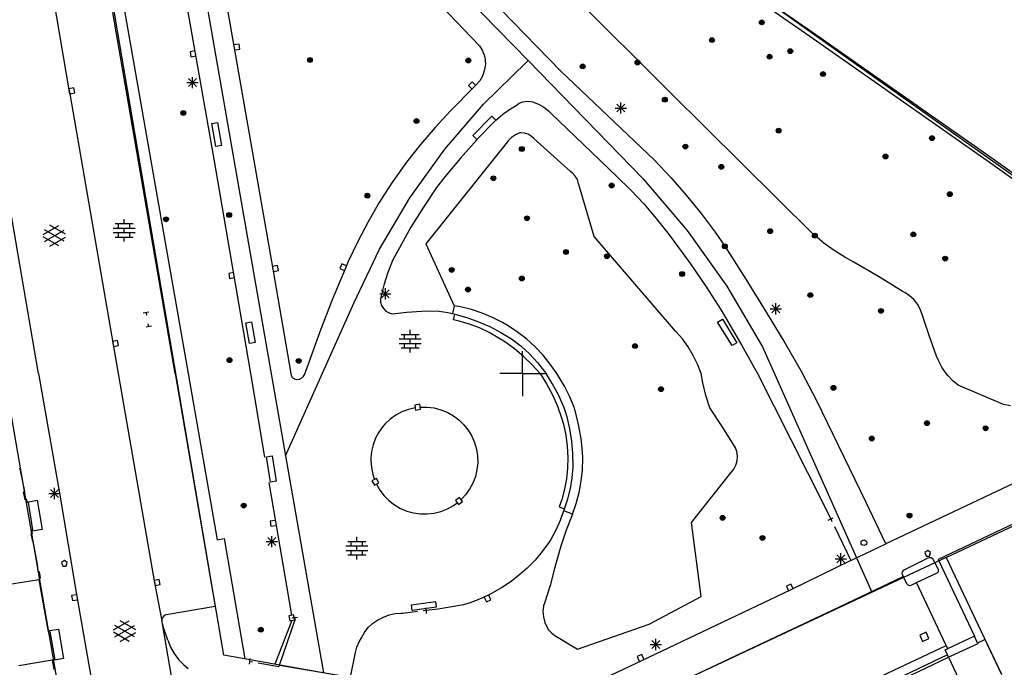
# Model space of a CAD drawing. Header units: millimetres. Extents: x 135944 to 142000, y 454200 to 456692.
# Tile 141 of 185: x 137105 to 137193, y 456174 to 456231. Entities that reach past the tile are written whole.
import ezdxf

# ---------------------------------------------------------------- set-up
doc = ezdxf.new("R2010")
doc.units = ezdxf.units.MM
doc.layers.add('TotaalGBKN2013_Bistad', color=251, linetype='Continuous')
doc.layers.add('TotaalGBKN2013X$0$Contouren', color=251, linetype='Continuous')

msp = doc.modelspace()

# ---------------------------------------------------------------- linework, layer by layer
at = {"layer": 'TotaalGBKN2013_Bistad'}
for p, q in [((137107.006, 456200), (137091.862, 456288.163)), ((137107.99, 456270.369), (137120.304, 456200)), ((137109.78, 456224.855), (137106.436, 456244.852)), ((137175.523, 456229.963), (137160.419, 456240.439)), ((137175.767, 456230.312), (137160.661, 456240.79)), ((137136.272, 456239.544), (137146.175, 456229.114)), ((137142.646, 456237.969), (137153.414, 456226.874)), ((137163.077, 456224.995), (137152.846, 456235.22)), ((137122.602, 456219.038), (137120.211, 456232.657)), ((137127.845, 456209.282), (137123.659, 456233.357)), ((137119.138, 456200), (137113.616, 456232.07)), ((137191.568, 456218.696), (137175.523, 456229.963)), ((137191.814, 456219.044), (137175.767, 456230.312)), ((137124.828, 456229.274), (137124.385, 456229.198)), ((137124.904, 456228.83), (137124.828, 456229.274)), ((137146.175, 456229.114), (137146.417, 456228.744)), ((137120.912, 456228.676), (137120.469, 456228.6)), ((137120.469, 456228.6), (137120.545, 456228.156)), ((137120.545, 456228.156), (137120.988, 456228.232)), ((137124.461, 456228.754), (137124.904, 456228.83)), ((137146.417, 456228.744), (137146.589, 456228.336)), ((137146.589, 456228.336), (137146.684, 456227.904)), ((137146.693, 456227.358), (137146.603, 456226.886)), ((137146.684, 456227.904), (137146.701, 456227.461)), ((137146.701, 456227.461), (137146.693, 456227.358)), ((137146.436, 456226.436), (137146.197, 456226.019)), ((137146.603, 456226.886), (137146.436, 456226.436)), ((137153.414, 456226.874), (137161.737, 456218.952)), ((137120.19, 456225.851), (137121.19, 456225.851)), ((137120.336, 456225.497), (137121.044, 456226.205)), ((137121.044, 456225.497), (137120.336, 456226.205)), ((137120.69, 456225.351), (137120.69, 456226.351)), ((137145.528, 456225.92), (137145.207, 456225.605)), ((137145.207, 456225.605), (137145.523, 456225.284)), ((137145.844, 456225.599), (137145.528, 456225.92)), ((137145.893, 456225.648), (137145.737, 456225.499)), ((137146.197, 456226.019), (137145.893, 456225.648)), ((137110.147, 456225.377), (137109.703, 456225.301)), ((137109.703, 456225.301), (137109.779, 456224.857)), ((137109.779, 456224.857), (137110.223, 456224.933)), ((137109.78, 456224.855), (137114.094, 456200)), ((137110.223, 456224.933), (137110.147, 456225.377)), ((137145.737, 456225.499), (137143.602, 456223.332)), ((137175.795, 456212.407), (137163.077, 456224.995)), ((137148.929, 456223.525), (137149.434, 456223.819)), ((137149.434, 456223.819), (137149.717, 456224.021)), ((137149.717, 456224.021), (137150.039, 456224.153)), ((137150.039, 456224.153), (137150.382, 456224.208)), ((137150.382, 456224.208), (137150.729, 456224.184)), ((137150.729, 456224.184), (137150.898, 456224.142)), ((137150.898, 456224.142), (137151.407, 456223.942)), ((137151.407, 456223.942), (137151.882, 456223.67)), ((137158.38, 456223.243), (137159.088, 456223.951)), ((137159.088, 456223.243), (137158.38, 456223.951)), ((137158.734, 456223.097), (137158.734, 456224.097)), ((137143.602, 456223.332), (137142.244, 456221.866)), ((137147.643, 456222.526), (137148.261, 456223.057)), ((137148.261, 456223.057), (137148.929, 456223.525)), ((137151.882, 456223.67), (137152.312, 456223.332)), ((137152.312, 456223.332), (137152.506, 456223.141)), ((137152.506, 456223.141), (137158.357, 456217.527)), ((137158.234, 456223.597), (137159.234, 456223.597)), ((137122.417, 456222.215), (137122.909, 456222.301)), ((137122.773, 456220.187), (137122.417, 456222.215)), ((137122.909, 456222.301), (137123.265, 456220.274)), ((137145.6, 456221.148), (137147.278, 456222.868)), ((137147.636, 456222.519), (137145.958, 456220.799)), ((137147.278, 456222.868), (137147.636, 456222.519)), ((137142.244, 456221.866), (137140.945, 456220.346)), ((137149.378, 456221.218), (137149.033, 456220.982)), ((137149.761, 456221.383), (137149.378, 456221.218)), ((137149.844, 456221.391), (137149.761, 456221.383)), ((137150.174, 456221.372), (137149.844, 456221.391)), ((137150.489, 456221.275), (137150.174, 456221.372)), ((137150.771, 456221.106), (137150.489, 456221.275)), ((137140.945, 456220.346), (137139.709, 456218.776)), ((137148.64, 456220.555), (137141.407, 456211.52)), ((137145.952, 456220.768), (137144.501, 456219.148)), ((137145.958, 456220.799), (137145.6, 456221.148)), ((137148.739, 456220.686), (137148.64, 456220.555)), ((137149.033, 456220.982), (137148.739, 456220.686)), ((137151.005, 456220.873), (137150.771, 456221.106)), ((137154.27, 456217.953), (137151.005, 456220.873)), ((137123.265, 456220.274), (137122.773, 456220.187)), ((137124.396, 456208.696), (137122.602, 456219.038)), ((137139.709, 456218.776), (137138.536, 456217.158)), ((137144.501, 456219.148), (137143.111, 456217.475)), ((137161.737, 456218.952), (137163.171, 456217.431)), ((137214.722, 456202.134), (137191.568, 456218.696)), ((137214.972, 456202.479), (137191.814, 456219.044)), ((137154.443, 456217.821), (137154.27, 456217.953)), ((137154.691, 456217.554), (137154.443, 456217.821)), ((137138.334, 456216.865), (137137.278, 456215.198)), ((137138.536, 456217.158), (137138.334, 456216.865)), ((137143.111, 456217.475), (137142.366, 456216.524)), ((137154.874, 456217.239), (137154.691, 456217.554)), ((137154.984, 456216.892), (137154.874, 456217.239)), ((137156.363, 456212.175), (137154.984, 456216.892)), ((137158.357, 456217.527), (137159.59, 456216.337)), ((137163.171, 456217.431), (137164.545, 456215.857)), ((137142.366, 456216.524), (137141.196, 456214.785)), ((137159.59, 456216.337), (137160.767, 456215.091)), ((137137.278, 456215.198), (137136.291, 456213.489)), ((137160.767, 456215.091), (137161.884, 456213.791)), ((137164.545, 456215.857), (137165.858, 456214.231)), ((137141.196, 456214.785), (137140.094, 456213.003)), ((137165.858, 456214.231), (137167.108, 456212.556)), ((137113.814, 456213.326), (137115.414, 456213.326)), ((137114.114, 456212.926), (137114.114, 456213.326)), ((137114.614, 456213.326), (137114.614, 456213.726)), ((137115.114, 456212.926), (137115.114, 456213.326)), ((137136.291, 456213.489), (137135.373, 456211.742)), ((137161.884, 456213.791), (137162.939, 456212.441)), ((137107.411, 456212.359), (137108.813, 456213.168)), ((137107.548, 456211.746), (137109.281, 456212.745)), ((137109.281, 456211.757), (137107.549, 456212.759)), ((137109.411, 456212.376), (137108.025, 456213.177)), ((137113.634, 456212.926), (137115.594, 456212.926)), ((137113.634, 456212.526), (137115.594, 456212.526)), ((137114.114, 456212.126), (137114.114, 456212.526)), ((137114.614, 456212.526), (137114.614, 456212.926)), ((137115.114, 456212.126), (137115.114, 456212.526)), ((137140.094, 456213.003), (137139.06, 456211.18)), ((137162.939, 456212.441), (137163.438, 456211.754)), ((137167.108, 456212.556), (137167.97, 456211.318)), ((137108.812, 456211.336), (137107.411, 456212.145)), ((137108.025, 456211.327), (137109.411, 456212.127)), ((137113.814, 456212.126), (137115.414, 456212.126)), ((137114.614, 456211.726), (137114.614, 456212.126)), ((137135.373, 456211.742), (137134.527, 456209.96)), ((137163.6, 456203.754), (137156.363, 456212.175)), ((137163.438, 456211.754), (137164.908, 456209.758)), ((137175.927, 456212.287), (137175.795, 456212.407)), ((137176.779, 456211.573), (137175.927, 456212.287)), ((137177.68, 456210.922), (137176.779, 456211.573)), ((137139.06, 456211.18), (137138.493, 456210.105)), ((137141.407, 456211.52), (137143.944, 456206.029)), ((137167.97, 456211.318), (137169.842, 456208.402)), ((137178.625, 456210.338), (137177.68, 456210.922)), ((137134.527, 456209.96), (137134.265, 456209.366)), ((137138.493, 456210.105), (137138.045, 456208.988)), ((137179.364, 456209.932), (137178.625, 456210.338)), ((137181.614, 456208.633), (137179.364, 456209.932)), ((137124.347, 456208.974), (137123.904, 456208.898)), ((137128.242, 456209.594), (137127.799, 456209.518)), ((137129.443, 456200), (137127.845, 456209.282)), ((137127.875, 456209.074), (137128.318, 456209.15)), ((137128.318, 456209.15), (137128.242, 456209.594)), ((137134.265, 456209.366), (137133.089, 456206.554)), ((137133.946, 456209.756), (137133.767, 456209.343)), ((137133.767, 456209.343), (137134.18, 456209.164)), ((137134.359, 456209.577), (137133.946, 456209.756)), ((137138.045, 456208.988), (137137.672, 456207.844)), ((137164.908, 456209.758), (137166.313, 456207.715)), ((137123.904, 456208.898), (137123.98, 456208.454)), ((137123.98, 456208.454), (137124.423, 456208.53)), ((137125.856, 456200), (137124.396, 456208.696)), ((137169.842, 456208.402), (137171.658, 456205.451)), ((137183.824, 456207.265), (137181.614, 456208.633)), ((137137.672, 456207.844), (137137.376, 456206.678)), ((137137.463, 456206.737), (137138.171, 456207.445)), ((137138.171, 456206.737), (137137.463, 456207.445)), ((137137.817, 456206.591), (137137.817, 456207.591)), ((137166.313, 456207.715), (137167.651, 456205.628)), ((137183.946, 456207.2), (137183.824, 456207.265)), ((137184.374, 456206.915), (137183.946, 456207.2)), ((137133.089, 456206.554), (137131.987, 456203.712)), ((137137.317, 456207.091), (137138.317, 456207.091)), ((137137.376, 456206.678), (137137.376, 456206.677)), ((137137.376, 456206.677), (137137.39, 456206.357)), ((137137.39, 456206.357), (137137.482, 456206.05)), ((137184.753, 456206.568), (137184.374, 456206.915)), ((137185.074, 456206.165), (137184.753, 456206.568)), ((137116.317, 456205.384), (137116.807, 456205.48)), ((137116.562, 456205.432), (137116.61, 456205.187)), ((137137.482, 456206.05), (137137.648, 456205.776)), ((137137.648, 456205.776), (137137.875, 456205.55)), ((137137.875, 456205.55), (137138.152, 456205.389)), ((137138.429, 456205.305), (137139.727, 456205.441)), ((137139.727, 456205.441), (137141.029, 456205.542)), ((137141.029, 456205.542), (137141.815, 456205.582)), ((137141.815, 456205.582), (137142.602, 456205.543)), ((137142.602, 456205.543), (137143.38, 456205.424)), ((137143.38, 456205.424), (137143.771, 456205.333)), ((137143.944, 456206.029), (137143.771, 456205.333)), ((137144.484, 456205.932), (137143.944, 456206.029)), ((137145.457, 456205.695), (137144.484, 456205.932)), ((137146.408, 456205.381), (137145.457, 456205.695)), ((137167.651, 456205.628), (137168.042, 456204.989)), ((137171.658, 456205.451), (137173.294, 456202.745)), ((137172.011, 456205.741), (137173.011, 456205.741)), ((137172.157, 456205.387), (137172.865, 456206.095)), ((137172.865, 456205.387), (137172.157, 456206.095)), ((137172.511, 456205.241), (137172.511, 456206.241)), ((137185.329, 456205.718), (137185.074, 456206.165)), ((137185.511, 456205.237), (137185.329, 456205.718)), ((137125.431, 456204.514), (137125.924, 456204.6)), ((137125.924, 456204.6), (137126.247, 456202.749)), ((137138.152, 456205.389), (137138.429, 456205.305)), ((137143.771, 456205.333), (137143.995, 456205.271)), ((137143.866, 456204.77), (137143.995, 456205.271)), ((137144.384, 456204.658), (137143.866, 456204.77)), ((137143.995, 456205.271), (137145.057, 456204.979)), ((137145.295, 456204.398), (137144.384, 456204.658)), ((137145.057, 456204.979), (137146.094, 456204.611)), ((137146.094, 456204.611), (137147.103, 456204.169)), ((137147.332, 456204.992), (137146.408, 456205.381)), ((137148.221, 456204.53), (137147.332, 456204.992)), ((137167.333, 456204.565), (137167.759, 456204.827)), ((137168.616, 456202.483), (137167.333, 456204.565)), ((137167.759, 456204.827), (137169.042, 456202.745)), ((137168.042, 456204.989), (137169.471, 456202.503)), ((137186.131, 456203.383), (137185.511, 456205.237)), ((137117.057, 456204.209), (137116.567, 456204.113)), ((137116.812, 456204.161), (137116.764, 456204.406)), ((137125.754, 456202.663), (137125.431, 456204.514)), ((137131.987, 456203.712), (137130.96, 456200.842)), ((137140.028, 456203.482), (137140.028, 456203.882)), ((137146.18, 456204.061), (137145.295, 456204.398)), ((137147.034, 456203.651), (137146.18, 456204.061)), ((137147.103, 456204.169), (137148.076, 456203.654)), ((137148.719, 456204.246), (137148.221, 456204.53)), ((137149.57, 456203.687), (137148.719, 456204.246)), ((137150.376, 456203.063), (137149.57, 456203.687)), ((137163.619, 456203.734), (137163.6, 456203.754)), ((137164.2, 456203.075), (137163.619, 456203.734)), ((137114.038, 456202.938), (137113.594, 456202.862)), ((137113.594, 456202.862), (137113.67, 456202.418)), ((137114.114, 456202.494), (137114.038, 456202.938)), ((137139.048, 456203.082), (137141.008, 456203.082)), ((137139.228, 456203.482), (137140.828, 456203.482)), ((137139.528, 456203.082), (137139.528, 456203.482)), ((137140.028, 456202.682), (137140.028, 456203.082)), ((137140.528, 456203.082), (137140.528, 456203.482)), ((137147.85, 456203.171), (137147.034, 456203.651)), ((137148.204, 456202.96), (137147.85, 456203.171)), ((137148.076, 456203.654), (137149.01, 456203.071)), ((137148.434, 456202.812), (137148.204, 456202.96)), ((137149.293, 456202.2), (137148.434, 456202.812)), ((137149.01, 456203.071), (137149.883, 456202.433)), ((137151.13, 456202.378), (137150.376, 456203.063)), ((137164.719, 456202.367), (137164.2, 456203.075)), ((137186.781, 456201.54), (137186.131, 456203.383)), ((137113.67, 456202.418), (137114.114, 456202.494)), ((137126.247, 456202.749), (137125.754, 456202.663)), ((137139.048, 456202.682), (137141.008, 456202.682)), ((137139.228, 456202.282), (137140.828, 456202.282)), ((137139.528, 456202.282), (137139.528, 456202.682)), ((137140.028, 456201.882), (137140.028, 456202.282)), ((137140.528, 456202.282), (137140.528, 456202.682)), ((137150.103, 456201.525), (137149.293, 456202.2)), ((137149.883, 456202.433), (137150.636, 456201.742)), ((137150, 456200), (137150, 456202)), ((137151.827, 456201.636), (137151.13, 456202.378)), ((137165.172, 456201.614), (137164.719, 456202.367)), ((137169.042, 456202.745), (137168.616, 456202.483)), ((137169.471, 456202.503), (137170.873, 456200)), ((137173.294, 456202.745), (137174.864, 456200)), ((137150.86, 456200.79), (137150.103, 456201.525)), ((137150.636, 456201.742), (137151.332, 456200.994)), ((137152.465, 456200.842), (137151.827, 456201.636)), ((137165.554, 456200.823), (137165.172, 456201.614)), ((137186.937, 456201.161), (137186.781, 456201.54)), ((137187.255, 456200.56), (137186.937, 456201.161)), ((137130.732, 456200.171), (137130.67, 456200)), ((137130.96, 456200.842), (137130.732, 456200.171)), ((137151.559, 456200), (137150.86, 456200.79)), ((137151.332, 456200.994), (137151.968, 456200.193)), ((137151.968, 456200.193), (137152.107, 456200)), ((137153.038, 456200), (137152.465, 456200.842)), ((137165.862, 456200), (137165.554, 456200.823)), ((137187.641, 456200), (137187.255, 456200.56)), ((137107.006, 456200), (137108.863, 456189.384)), ((137114.094, 456200), (137117.32, 456181.41)), ((137119.138, 456200), (137122.7, 456179.31)), ((137120.304, 456200), (137122.89, 456185.22)), ((137127.104, 456192.566), (137125.856, 456200)), ((137129.473, 456199.824), (137129.443, 456200)), ((137129.476, 456199.815), (137129.473, 456199.824)), ((137129.583, 456199.632), (137129.476, 456199.815)), ((137129.749, 456199.501), (137129.583, 456199.632)), ((137129.952, 456199.441), (137129.749, 456199.501)), ((137130.164, 456199.459), (137129.952, 456199.441)), ((137130.353, 456199.553), (137130.164, 456199.459)), ((137130.495, 456199.711), (137130.353, 456199.553)), ((137130.67, 456200), (137130.495, 456199.711)), ((137150, 456200), (137148, 456200)), ((137150, 456200), (137148, 456200)), ((137150, 456200), (137152, 456200)), ((137150, 456200), (137152, 456200)), ((137150, 456200), (137150, 456198)), ((137151.559, 456200), (137152.142, 456199.074)), ((137152.647, 456199.12), (137152.107, 456200)), ((137153.228, 456199.72), (137153.038, 456200)), ((137153.739, 456198.876), (137153.228, 456199.72)), ((137166.016, 456199.163), (137165.862, 456200)), ((137170.873, 456200), (137175.324, 456191.214)), ((137176.117, 456197.627), (137174.864, 456200)), ((137187.795, 456199.809), (137187.641, 456200)), ((137188.225, 456199.362), (137187.795, 456199.809)), ((137188.709, 456198.974), (137188.225, 456199.362)), ((137152.142, 456199.074), (137152.657, 456198.108)), ((137153.215, 456198.052), (137152.647, 456199.12)), ((137154.179, 456197.993), (137153.739, 456198.876)), ((137166.29, 456198.054), (137166.016, 456199.163)), ((137192.717, 456197.257), (137188.709, 456198.974)), ((137152.657, 456198.108), (137153.099, 456197.107)), ((137153.711, 456196.95), (137153.215, 456198.052)), ((137154.546, 456197.077), (137154.179, 456197.993)), ((137166.642, 456196.967), (137166.29, 456198.054)), ((137180.531, 456188.544), (137176.117, 456197.627)), ((137209.378, 456197.696), (137182.277, 456184.873)), ((137139.864, 456196.813), (137139.287, 456196.593)), ((137140.464, 456196.956), (137139.864, 456196.813)), ((137140.875, 456197.276), (137140.431, 456197.202)), ((137140.431, 456197.202), (137140.505, 456196.758)), ((137140.505, 456196.758), (137140.949, 456196.832)), ((137140.949, 456196.832), (137140.875, 456197.276)), ((137140.921, 456197.011), (137141.538, 456197.015)), ((137141.538, 456197.015), (137142.15, 456196.94)), ((137142.15, 456196.94), (137142.748, 456196.786)), ((137142.748, 456196.786), (137143.32, 456196.557)), ((137153.099, 456197.107), (137153.467, 456196.076)), ((137153.958, 456196.142), (137153.711, 456196.95)), ((137154.73, 456196.468), (137154.546, 456197.077)), ((137167.798, 456195.193), (137166.642, 456196.967)), ((137193.357, 456197.129), (137192.717, 456197.257)), ((137138.242, 456195.941), (137137.791, 456195.519)), ((137138.743, 456196.301), (137138.242, 456195.941)), ((137139.287, 456196.593), (137138.743, 456196.301)), ((137143.32, 456196.557), (137143.858, 456196.255)), ((137143.858, 456196.255), (137144.353, 456195.886)), ((137144.353, 456195.886), (137144.795, 456195.456)), ((137153.467, 456196.076), (137153.635, 456195.505)), ((137154.211, 456195.076), (137153.958, 456196.142)), ((137155.007, 456195.339), (137154.73, 456196.468)), ((137213.99, 456196.304), (137186.935, 456183.481)), ((137137.596, 456195.298), (137137.24, 456194.797)), ((137137.791, 456195.519), (137137.596, 456195.298)), ((137144.795, 456195.456), (137145.179, 456194.973)), ((137145.179, 456194.973), (137145.496, 456194.444)), ((137153.635, 456195.505), (137153.845, 456194.529)), ((137154.385, 456193.994), (137154.211, 456195.076)), ((137155.206, 456194.194), (137155.007, 456195.339)), ((137168.931, 456193.405), (137167.798, 456195.193)), ((137136.953, 456194.253), (137136.738, 456193.677)), ((137137.24, 456194.797), (137136.953, 456194.253)), ((137145.496, 456194.444), (137145.743, 456193.879)), ((137153.845, 456194.529), (137153.977, 456193.54)), ((137155.325, 456193.038), (137155.206, 456194.194)), ((137136.738, 456193.677), (137136.6, 456193.079)), ((137145.743, 456193.879), (137145.915, 456193.286)), ((137145.915, 456193.286), (137146.008, 456192.676)), ((137153.977, 456193.54), (137154.029, 456192.544)), ((137154.479, 456192.902), (137154.385, 456193.994)), ((137169.038, 456193.067), (137168.931, 456193.405)), ((137127.263, 456192.614), (137127.757, 456192.693)), ((137127.624, 456190.354), (137127.263, 456192.614)), ((137127.757, 456192.693), (137128.118, 456190.433)), ((137136.541, 456192.467), (137136.539, 456192.265)), ((137136.6, 456193.079), (137136.541, 456192.467)), ((137146.008, 456192.676), (137146.022, 456192.059)), ((137154.029, 456192.544), (137154.004, 456191.59)), ((137154.494, 456191.806), (137154.479, 456192.902)), ((137155.322, 456191.445), (137155.347, 456192.461)), ((137155.347, 456192.461), (137155.325, 456193.038)), ((137169.088, 456192.662), (137169.038, 456193.067)), ((137169.058, 456192.255), (137169.088, 456192.662)), ((137105.385, 456191.538), (137105.295, 456191.543)), ((137105.78, 456189.526), (137105.385, 456191.538)), ((137136.539, 456192.265), (137136.58, 456191.647)), ((137136.58, 456191.647), (137136.7, 456191.04)), ((137145.956, 456191.446), (137145.811, 456190.846)), ((137146.022, 456192.059), (137145.956, 456191.446)), ((137154.004, 456191.59), (137153.912, 456190.654)), ((137154.419, 456190.729), (137154.49, 456191.675)), ((137154.49, 456191.675), (137154.494, 456191.806)), ((137155.218, 456190.435), (137155.322, 456191.445)), ((137168.516, 456191.174), (137168.766, 456191.496)), ((137168.766, 456191.496), (137168.949, 456191.861)), ((137168.949, 456191.861), (137169.058, 456192.255)), ((137137.024, 456190.686), (137136.631, 456190.467)), ((137136.7, 456191.04), (137136.846, 456190.583)), ((137137.243, 456190.293), (137137.024, 456190.686)), ((137145.811, 456190.846), (137145.59, 456190.27)), ((137153.912, 456190.654), (137153.74, 456189.73)), ((137154.268, 456189.793), (137154.419, 456190.729)), ((137165.024, 456186.777), (137168.516, 456191.174)), ((137175.324, 456191.214), (137177.379, 456187.077)), ((137108.08, 456188.999), (137108.788, 456189.707)), ((137108.788, 456188.999), (137108.08, 456189.707)), ((137108.434, 456188.853), (137108.434, 456189.853)), ((137127.482, 456190.326), (137129.475, 456178.523)), ((137128.118, 456190.433), (137127.624, 456190.354)), ((137136.631, 456190.467), (137136.85, 456190.074)), ((137136.85, 456190.074), (137137.243, 456190.293)), ((137137.025, 456190.17), (137137.332, 456189.636)), ((137145.296, 456189.728), (137144.935, 456189.228)), ((137145.59, 456190.27), (137145.296, 456189.728)), ((137153.74, 456189.73), (137153.49, 456188.823)), ((137154.039, 456188.873), (137154.268, 456189.793)), ((137155.034, 456189.435), (137155.218, 456190.435)), ((137105.675, 456189.501), (137105.78, 456189.526)), ((137105.818, 456188.784), (137105.675, 456189.501)), ((137105.957, 456188.808), (137105.818, 456188.784)), ((137106.027, 456188.547), (137105.957, 456188.808)), ((137107.934, 456189.353), (137108.934, 456189.353)), ((137108.863, 456189.384), (137110.383, 456180.364)), ((137137.332, 456189.636), (137137.705, 456189.146)), ((137137.705, 456189.146), (137138.139, 456188.708)), ((137144.406, 456188.991), (137144.045, 456188.722)), ((137144.675, 456188.63), (137144.406, 456188.991)), ((137144.935, 456189.228), (137144.537, 456188.802)), ((137153.49, 456188.823), (137153.258, 456188.172)), ((137153.733, 456187.975), (137154.039, 456188.873)), ((137154.773, 456188.453), (137155.034, 456189.435)), ((137105.997, 456188.58), (137106.884, 456188.735)), ((137106.114, 456188.563), (137106.027, 456188.547)), ((137106.497, 456186.114), (137106.114, 456188.563)), ((137106.884, 456188.735), (137107.335, 456186.155)), ((137138.139, 456188.708), (137138.625, 456188.331)), ((137138.625, 456188.331), (137139.157, 456188.019)), ((137139.157, 456188.019), (137139.724, 456187.779)), ((137142.752, 456187.746), (137143.325, 456187.974)), ((137143.325, 456187.974), (137143.863, 456188.274)), ((137143.863, 456188.274), (137144.196, 456188.51)), ((137144.045, 456188.722), (137144.314, 456188.361)), ((137144.314, 456188.361), (137144.675, 456188.63)), ((137153.258, 456188.172), (137153.733, 456187.975)), ((137153.667, 456187.81), (137153.733, 456187.975)), ((137154.435, 456187.495), (137154.773, 456188.453)), ((137182.277, 456184.873), (137180.531, 456188.544)), ((137139.724, 456187.779), (137140.318, 456187.615)), ((137140.318, 456187.615), (137140.928, 456187.528)), ((137140.928, 456187.528), (137141.544, 456187.522)), ((137141.544, 456187.522), (137142.155, 456187.595)), ((137142.155, 456187.595), (137142.752, 456187.746)), ((137153.629, 456187.814), (137153.333, 456186.934)), ((137153.667, 456187.81), (137153.629, 456187.814)), ((137154.435, 456187.495), (137153.667, 456187.81)), ((137154.435, 456187.495), (137153.875, 456186.097)), ((137177.154, 456186.971), (137177.604, 456187.187)), ((137177.379, 456187.079), (137177.487, 456186.854)), ((137128.019, 456186.942), (137127.574, 456186.87)), ((137127.574, 456186.87), (137127.647, 456186.426)), ((137127.647, 456186.426), (137128.091, 456186.498)), ((137153.333, 456186.934), (137152.963, 456186.083)), ((137165.86, 456180.197), (137165.024, 456186.777)), ((137177.704, 456186.402), (137179.161, 456183.395)), ((137106.363, 456185.779), (137106.482, 456185.802)), ((137106.495, 456185.08), (137106.363, 456185.779)), ((137106.427, 456186.109), (137106.497, 456186.114)), ((137106.482, 456185.802), (137106.427, 456186.109)), ((137107.335, 456186.155), (137106.448, 456186)), ((137122.89, 456185.22), (137123.49, 456185.34)), ((137123.49, 456185.34), (137125.327, 456174.643)), ((137127.38, 456184.71), (137128.088, 456185.418)), ((137128.088, 456184.71), (137127.38, 456185.418)), ((137127.734, 456184.564), (137127.734, 456185.564)), ((137135.281, 456185.08), (137135.281, 456185.48)), ((137152.963, 456186.083), (137152.521, 456185.267)), ((137153.875, 456186.097), (137153.39, 456184.672)), ((137106.545, 456185.095), (137106.495, 456185.08)), ((137106.926, 456183.021), (137106.545, 456185.095)), ((137127.234, 456185.064), (137128.234, 456185.064)), ((137134.301, 456184.68), (137136.261, 456184.68)), ((137134.481, 456185.08), (137136.081, 456185.08)), ((137134.781, 456184.68), (137134.781, 456185.08)), ((137135.281, 456184.28), (137135.281, 456184.68)), ((137135.781, 456184.68), (137135.781, 456185.08)), ((137152.346, 456184.985), (137151.759, 456184.174)), ((137152.521, 456185.267), (137152.346, 456184.985)), ((137153.39, 456184.672), (137152.981, 456183.223)), ((137179.161, 456183.395), (137182.277, 456184.873)), ((137134.301, 456184.28), (137136.261, 456184.28)), ((137134.481, 456183.88), (137136.081, 456183.88)), ((137134.781, 456183.88), (137134.781, 456184.28)), ((137135.281, 456183.48), (137135.281, 456183.88)), ((137135.781, 456183.88), (137135.781, 456184.28)), ((137151.759, 456184.174), (137151.11, 456183.412)), ((137177.92, 456183.189), (137178.628, 456183.897)), ((137178.628, 456183.189), (137177.92, 456183.897)), ((137178.274, 456183.043), (137178.274, 456184.043)), ((137186.015, 456183.589), (137183.82, 456182.495)), ((137185.99, 456184.284), (137185.74, 456184.102)), ((137185.74, 456184.102), (137185.844, 456183.784)), ((137185.844, 456183.784), (137186.137, 456183.784)), ((137186.24, 456184.102), (137185.99, 456184.284)), ((137186.129, 456183.631), (137186.015, 456183.589)), ((137186.304, 456183.626), (137186.129, 456183.631)), ((137186.137, 456183.784), (137186.24, 456184.102)), ((137186.46, 456183.545), (137186.304, 456183.626)), ((137106.988, 456182.371), (137106.926, 456183.021)), ((137109.313, 456183.386), (137109.063, 456183.204)), ((137109.063, 456183.204), (137109.167, 456182.886)), ((137109.167, 456182.886), (137109.46, 456182.886)), ((137109.563, 456183.204), (137109.313, 456183.386)), ((137109.46, 456182.886), (137109.563, 456183.204)), ((137150.402, 456182.704), (137149.789, 456182.175)), ((137151.11, 456183.412), (137150.402, 456182.704)), ((137152.852, 456182.691), (137152.45, 456181.177)), ((137152.981, 456183.223), (137152.852, 456182.691)), ((137179.161, 456183.395), (137173.762, 456180.743)), ((137177.774, 456183.543), (137178.774, 456183.543)), ((137186.957, 456182.586), (137186.46, 456183.545)), ((137186.935, 456183.481), (137190.137, 456176.657)), ((137107.108, 456182.386), (137106.988, 456182.371)), ((137107.094, 456181.836), (137107.186, 456181.861)), ((137107.13, 456181.696), (137107.094, 456181.836)), ((137107.186, 456181.861), (137107.108, 456182.386)), ((137149.789, 456182.175), (137148.987, 456181.533)), ((137176.982, 456178.694), (137183.814, 456181.966)), ((137183.723, 456182.386), (137183.697, 456182.242)), ((137183.697, 456182.242), (137183.74, 456182.119)), ((137183.82, 456182.495), (137183.723, 456182.386)), ((137183.74, 456182.119), (137183.814, 456181.966)), ((137183.814, 456181.966), (137184.122, 456181.33)), ((137185.002, 456181.434), (137186.843, 456182.291)), ((137186.843, 456182.291), (137186.938, 456182.407)), ((137186.938, 456182.407), (137186.962, 456182.556)), ((137186.962, 456182.556), (137186.957, 456182.586)), ((137107.045, 456181.666), (137104.085, 456181.184)), ((137107.045, 456181.666), (137107.13, 456181.696)), ((137107.045, 456181.666), (137107.858, 456177.044)), ((137117.721, 456181.706), (137117.281, 456181.61)), ((137117.281, 456181.61), (137117.377, 456181.17)), ((137117.32, 456181.41), (137117.966, 456178.026)), ((137117.377, 456181.17), (137117.817, 456181.266)), ((137117.817, 456181.266), (137117.721, 456181.706)), ((137148.137, 456180.955), (137147.245, 456180.444)), ((137148.987, 456181.533), (137148.137, 456180.955)), ((137152.45, 456181.177), (137151.971, 456179.686)), ((137173.843, 456181.297), (137173.436, 456181.105)), ((137173.436, 456181.105), (137173.628, 456180.698)), ((137174.035, 456180.89), (137173.843, 456181.297)), ((137184.122, 456181.33), (137184.218, 456181.217)), ((137184.218, 456181.217), (137184.358, 456181.169)), ((137184.358, 456181.169), (137184.503, 456181.2)), ((137184.503, 456181.2), (137184.523, 456181.211)), ((137184.523, 456181.211), (137185.002, 456181.434)), ((137187.621, 456175.846), (137185.002, 456181.434)), ((137110.383, 456180.346), (137109.939, 456180.27)), ((137109.939, 456180.27), (137110.016, 456179.826)), ((137110.383, 456180.364), (137115.911, 456148.711)), ((137147.245, 456180.444), (137146.316, 456180.005)), ((137146.598, 456180.117), (137146.79, 456179.711)), ((137147.197, 456179.904), (137147.004, 456180.31)), ((137173.762, 456180.743), (137160.571, 456174.466)), ((137161.257, 456177.728), (137165.86, 456180.197)), ((137110.016, 456179.826), (137110.46, 456179.903)), ((137122.7, 456179.31), (137118.36, 456178.57)), ((137140.134, 456179.451), (137142.277, 456179.736)), ((137140.2, 456178.955), (137140.134, 456179.451)), ((137142.343, 456179.24), (137140.2, 456178.955)), ((137141.405, 456179.187), (137141.445, 456178.689)), ((137142.277, 456179.736), (137142.343, 456179.24)), ((137144.763, 456179.455), (137142.515, 456179.071)), ((137145.355, 456179.639), (137144.763, 456179.455)), ((137146.316, 456180.005), (137145.355, 456179.639)), ((137146.79, 456179.711), (137147.197, 456179.904)), ((137151.856, 456179.364), (137151.819, 456178.868)), ((137151.971, 456179.686), (137151.856, 456179.364)), ((137118.04, 456178.347), (137117.969, 456178.161)), ((137118.177, 456178.491), (137118.04, 456178.347)), ((137118.36, 456178.57), (137118.177, 456178.491)), ((137129.673, 456178.559), (137129.233, 456178.463)), ((137129.233, 456178.463), (137129.329, 456178.023)), ((137129.512, 456178.296), (137130.008, 456178.364)), ((137129.769, 456178.119), (137129.673, 456178.559)), ((137129.76, 456178.33), (137129.794, 456178.082)), ((137129.79, 456178.05), (137129.76, 456178.33)), ((137137.126, 456178.097), (137137.606, 456178.336)), ((137137.606, 456178.336), (137137.667, 456178.36)), ((137137.667, 456178.36), (137138.171, 456178.556)), ((137138.171, 456178.556), (137138.697, 456178.676)), ((137138.697, 456178.676), (137139.236, 456178.716)), ((137139.236, 456178.716), (137139.371, 456178.714)), ((137139.371, 456178.714), (137140.679, 456178.873)), ((137141.425, 456178.938), (137141.176, 456178.918)), ((137142.515, 456179.071), (137141.425, 456178.937)), ((137151.819, 456178.868), (137151.862, 456178.372)), ((137151.862, 456178.372), (137151.983, 456177.89)), ((137168.983, 456174.938), (137176.982, 456178.694)), ((137113.659, 456177.221), (137115.061, 456178.03)), ((137113.796, 456176.608), (137115.529, 456177.607)), ((137115.529, 456176.619), (137113.797, 456177.621)), ((137115.659, 456177.238), (137114.273, 456178.039)), ((137117.969, 456178.161), (137117.966, 456178.026)), ((137117.98, 456177.95), (137117.966, 456178.026)), ((137121.672, 456156.404), (137117.98, 456177.95)), ((137118.109, 456177.43), (137117.98, 456177.95)), ((137118.483, 456176.299), (137118.109, 456177.43)), ((137129.511, 456178.057), (137128.001, 456174.165)), ((137128.416, 456174.093), (137129.79, 456178.05)), ((137129.329, 456178.023), (137129.769, 456178.119)), ((137136.299, 456177.421), (137136.687, 456177.79)), ((137136.687, 456177.79), (137137.126, 456178.097)), ((137151.983, 456177.89), (137152.181, 456177.434)), ((137152.181, 456177.434), (137152.306, 456177.219)), ((137154.88, 456175.515), (137161.257, 456177.728)), ((137107.858, 456177.044), (137108.008, 456177.09)), ((137107.998, 456177.154), (137108.787, 456177.29)), ((137108.008, 456177.09), (137108.455, 456174.566)), ((137108.787, 456177.29), (137109.234, 456174.678)), ((137115.06, 456176.198), (137113.659, 456177.007)), ((137114.273, 456176.189), (137115.659, 456176.989)), ((137135.707, 456176.531), (137135.97, 456176.998)), ((137135.97, 456176.998), (137136.299, 456177.421)), ((137152.306, 456177.219), (137152.571, 456176.959)), ((137152.571, 456176.959), (137152.867, 456176.736)), ((137152.867, 456176.736), (137154.88, 456175.515)), ((137185.85, 456177.012), (137185.285, 456176.757)), ((137185.285, 456176.757), (137185.54, 456176.192)), ((137186.105, 456176.447), (137185.85, 456177.012)), ((137190.137, 456176.657), (137187.746, 456175.551)), ((137190.418, 456176.05), (137190.137, 456176.657)), ((137118.483, 456176.299), (137118.737, 456175.695)), ((137118.737, 456175.695), (137119.063, 456175.126)), ((137135.156, 456175.205), (137135.284, 456175.701)), ((137135.284, 456175.701), (137135.487, 456176.172)), ((137135.487, 456176.172), (137135.707, 456176.531)), ((137161.348, 456175.914), (137162.348, 456175.914)), ((137161.494, 456175.56), (137162.202, 456176.268)), ((137162.202, 456175.56), (137161.494, 456176.268)), ((137161.848, 456175.414), (137161.848, 456176.414)), ((137173.992, 456169.416), (137187.621, 456175.846)), ((137185.54, 456176.192), (137186.105, 456176.447)), ((137187.621, 456175.846), (137187.746, 456175.551)), ((137190.449, 456175.982), (137188.058, 456174.876)), ((137191.092, 456176.368), (137190.418, 456176.05)), ((137190.418, 456176.05), (137190.449, 456175.982)), ((137192.541, 456173.305), (137191.092, 456176.368)), ((137119.063, 456175.126), (137119.455, 456174.601)), ((137134.726, 456173.009), (137135.156, 456175.205)), ((137160.588, 456175.039), (137160.181, 456174.847)), ((137160.181, 456174.847), (137160.373, 456174.44)), ((137160.78, 456174.632), (137160.588, 456175.039)), ((137163.486, 456172.336), (137168.983, 456174.938)), ((137187.747, 456175.019), (137175.906, 456169.367)), ((137187.545, 456175.458), (137187.746, 456175.551)), ((137187.747, 456175.019), (137187.545, 456175.458)), ((137187.851, 456174.794), (137187.747, 456175.019)), ((137188.058, 456174.876), (137187.851, 456174.794)), ((137108.209, 456174.52), (137105.249, 456174.038)), ((137108.455, 456174.566), (137108.235, 456174.53)), ((137108.235, 456174.53), (137108.377, 456173.711)), ((137109.234, 456174.678), (137108.445, 456174.542)), ((137119.455, 456174.601), (137119.908, 456174.127)), ((137119.908, 456174.127), (137120.294, 456173.803)), ((137125.658, 456174.584), (137125.327, 456174.643)), ((137125.741, 456174.173), (137125.821, 456174.667)), ((137125.781, 456174.42), (137126.028, 456174.38)), ((137126.52, 456174.293), (137128.37, 456173.96)), ((137128.37, 456173.96), (137128.416, 456174.093)), ((137128.416, 456174.093), (137134.726, 456173.009)), ((137160.571, 456174.466), (137151.194, 456170.067)), ((137175.991, 456169.161), (137187.851, 456174.794)), ((137187.851, 456174.794), (137189.27, 456171.76))]:
    msp.add_line(p, q, dxfattribs=at)
for centre, radius in [((137171.252, 456231.204), 0.215), ((137171.252, 456231.204), 0.155), ((137171.252, 456231.204), 0.095), ((137171.252, 456231.204), 0.035), ((137166.825, 456229.635), 0.215), ((137166.825, 456229.635), 0.155), ((137166.825, 456229.635), 0.095), ((137166.825, 456229.635), 0.035), ((137171.945, 456228.153), 0.215), ((137171.945, 456228.153), 0.155), ((137171.945, 456228.153), 0.095), ((137171.945, 456228.153), 0.035), ((137173.784, 456228.65), 0.215), ((137173.784, 456228.65), 0.155), ((137173.784, 456228.65), 0.095), ((137173.784, 456228.65), 0.035), ((137131.121, 456227.866), 0.215), ((137131.121, 456227.866), 0.155), ((137131.121, 456227.866), 0.095), ((137131.121, 456227.866), 0.035), ((137145.191, 456227.815), 0.215), ((137145.191, 456227.815), 0.155), ((137145.191, 456227.815), 0.095), ((137145.191, 456227.815), 0.035), ((137155.344, 456227.292), 0.215), ((137155.344, 456227.292), 0.155), ((137155.344, 456227.292), 0.095), ((137155.344, 456227.292), 0.035), ((137160.212, 456227.64), 0.215), ((137160.212, 456227.64), 0.155), ((137160.212, 456227.64), 0.095), ((137160.212, 456227.64), 0.035), ((137176.689, 456226.611), 0.215), ((137176.689, 456226.611), 0.155), ((137176.689, 456226.611), 0.095), ((137176.689, 456226.611), 0.035), ((137162.638, 456224.336), 0.215), ((137162.638, 456224.336), 0.155), ((137162.638, 456224.336), 0.095), ((137162.638, 456224.336), 0.035), ((137119.873, 456223.153), 0.215), ((137119.873, 456223.153), 0.155), ((137119.873, 456223.153), 0.095), ((137119.873, 456223.153), 0.035), ((137140.587, 456222.435), 0.215), ((137140.587, 456222.435), 0.155), ((137140.587, 456222.435), 0.095), ((137140.587, 456222.435), 0.035), ((137172.755, 456221.581), 0.215), ((137172.755, 456221.581), 0.155), ((137172.755, 456221.581), 0.095), ((137172.755, 456221.581), 0.035), ((137164.468, 456220.168), 0.215), ((137164.468, 456220.168), 0.155), ((137186.376, 456220.912), 0.215), ((137186.376, 456220.912), 0.155), ((137186.376, 456220.912), 0.095), ((137186.376, 456220.912), 0.035), ((137149.946, 456219.953), 0.215), ((137149.946, 456219.953), 0.155), ((137149.946, 456219.953), 0.095), ((137149.946, 456219.953), 0.035), ((137164.468, 456220.168), 0.095), ((137164.468, 456220.168), 0.035), ((137182.242, 456219.283), 0.215), ((137182.242, 456219.283), 0.155), ((137167.664, 456218.369), 0.215), ((137182.242, 456219.283), 0.095), ((137182.242, 456219.283), 0.035), ((137167.664, 456218.369), 0.155), ((137167.664, 456218.369), 0.095), ((137167.664, 456218.369), 0.035), ((137147.414, 456217.352), 0.215), ((137147.414, 456217.352), 0.155), ((137147.414, 456217.352), 0.095), ((137147.414, 456217.352), 0.035), ((137157.917, 456216.708), 0.215), ((137157.917, 456216.708), 0.155), ((137157.917, 456216.708), 0.095), ((137136.226, 456215.809), 0.215), ((137136.226, 456215.809), 0.155), ((137157.917, 456216.708), 0.035), ((137187.96, 456215.944), 0.215), ((137187.96, 456215.944), 0.155), ((137187.96, 456215.944), 0.095), ((137187.96, 456215.944), 0.035), ((137136.226, 456215.809), 0.095), ((137136.226, 456215.809), 0.035), ((137123.942, 456214.086), 0.215), ((137123.942, 456214.086), 0.155), ((137123.942, 456214.086), 0.095), ((137118.331, 456213.709), 0.215), ((137118.331, 456213.709), 0.155), ((137118.331, 456213.709), 0.095), ((137118.331, 456213.709), 0.035), ((137123.942, 456214.086), 0.035), ((137150.395, 456213.798), 0.215), ((137150.395, 456213.798), 0.155), ((137150.395, 456213.798), 0.095), ((137150.395, 456213.798), 0.035), ((137171.999, 456212.652), 0.215), ((137171.999, 456212.652), 0.155), ((137171.999, 456212.652), 0.095), ((137171.999, 456212.652), 0.035), ((137175.966, 456212.256), 0.215), ((137184.714, 456212.364), 0.215), ((137184.714, 456212.364), 0.155), ((137184.714, 456212.364), 0.095), ((137175.966, 456212.256), 0.155), ((137175.966, 456212.256), 0.095), ((137175.966, 456212.256), 0.035), ((137184.714, 456212.364), 0.035), ((137153.865, 456210.803), 0.215), ((137153.865, 456210.803), 0.155), ((137153.865, 456210.803), 0.095), ((137153.865, 456210.803), 0.035), ((137167.976, 456211.303), 0.215), ((137167.976, 456211.303), 0.155), ((137167.976, 456211.303), 0.095), ((137167.976, 456211.303), 0.035), ((137157.497, 456210.423), 0.215), ((137157.497, 456210.423), 0.155), ((137157.497, 456210.423), 0.095), ((137157.497, 456210.423), 0.035), ((137187.54, 456210.215), 0.215), ((137187.54, 456210.215), 0.155), ((137187.54, 456210.215), 0.095), ((137187.54, 456210.215), 0.035), ((137143.704, 456209.207), 0.215), ((137143.704, 456209.207), 0.155), ((137143.704, 456209.207), 0.095), ((137143.704, 456209.207), 0.035), ((137164.18, 456208.848), 0.215), ((137164.18, 456208.848), 0.155), ((137164.18, 456208.848), 0.095), ((137149.939, 456208.449), 0.215), ((137149.939, 456208.449), 0.155), ((137149.939, 456208.449), 0.095), ((137149.939, 456208.449), 0.035), ((137164.18, 456208.848), 0.035), ((137145.162, 456207.465), 0.215), ((137145.162, 456207.465), 0.155), ((137145.162, 456207.465), 0.095), ((137145.162, 456207.465), 0.035), ((137175.565, 456206.972), 0.215), ((137175.565, 456206.972), 0.155), ((137175.565, 456206.972), 0.095), ((137175.565, 456206.972), 0.035), ((137181.845, 456205.568), 0.215), ((137181.845, 456205.568), 0.155), ((137181.845, 456205.568), 0.095), ((137181.845, 456205.568), 0.035), ((137159.992, 456202.444), 0.215), ((137159.992, 456202.444), 0.155), ((137159.992, 456202.444), 0.095), ((137159.992, 456202.444), 0.035), ((137123.975, 456201.191), 0.215), ((137123.975, 456201.191), 0.155), ((137123.975, 456201.191), 0.095), ((137123.975, 456201.191), 0.035), ((137130.121, 456201.122), 0.215), ((137130.121, 456201.122), 0.155), ((137130.121, 456201.122), 0.095), ((137130.121, 456201.122), 0.035), ((137162.305, 456198.618), 0.215), ((137162.305, 456198.618), 0.155), ((137162.305, 456198.618), 0.095), ((137162.305, 456198.618), 0.035), ((137177.624, 456198.735), 0.215), ((137177.624, 456198.735), 0.155), ((137177.624, 456198.735), 0.095), ((137177.624, 456198.735), 0.035), ((137185.929, 456195.587), 0.215), ((137185.929, 456195.587), 0.155), ((137185.929, 456195.587), 0.095), ((137185.929, 456195.587), 0.035), ((137191.134, 456195.138), 0.215), ((137191.134, 456195.138), 0.155), ((137191.134, 456195.138), 0.095), ((137191.134, 456195.138), 0.035), ((137181.022, 456194.228), 0.215), ((137181.022, 456194.228), 0.155), ((137181.022, 456194.228), 0.095), ((137181.022, 456194.228), 0.035), ((137125.237, 456188.268), 0.215), ((137125.237, 456188.268), 0.155), ((137125.237, 456188.268), 0.095), ((137125.237, 456188.268), 0.035), ((137167.773, 456187.183), 0.215), ((137167.773, 456187.183), 0.155), ((137167.773, 456187.183), 0.095), ((137167.773, 456187.183), 0.035), ((137184.371, 456187.377), 0.215), ((137184.371, 456187.377), 0.155), ((137184.371, 456187.377), 0.095), ((137184.371, 456187.377), 0.035), ((137171.321, 456185.395), 0.215), ((137171.321, 456185.395), 0.155), ((137171.321, 456185.395), 0.095), ((137171.321, 456185.395), 0.035), ((137180.324, 456184.968), 0.25), ((137126.759, 456177.236), 0.215), ((137126.759, 456177.236), 0.155), ((137126.759, 456177.236), 0.095), ((137126.759, 456177.236), 0.035)]:
    msp.add_circle(centre, radius, dxfattribs=at)
at = {"layer": 'TotaalGBKN2013X$0$Contouren'}
for p, q in [((137123.476, 456174.965), (137104.175, 456288.368)), ((137118.9, 456113.821), (137090.661, 456276.576)), ((137116.767, 456262.467), (137128.947, 456192.682)), ((137116.767, 456262.467), (137150.502, 456227.804)), ((137152.802, 456246.57), (137219.867, 456198.915)), ((137146.55, 456223.951), (137150.342, 456227.661)), ((137150.342, 456227.661), (137150.502, 456227.804)), ((137150.502, 456227.804), (137160.688, 456217.337)), ((137143.096, 456219.925), (137146.55, 456223.951)), ((137140.006, 456215.613), (137143.096, 456219.925)), ((137160.688, 456217.337), (137164.629, 456212.715)), ((137137.303, 456211.049), (137140.006, 456215.613)), ((137164.629, 456212.715), (137168.151, 456207.768)), ((137135.008, 456206.265), (137137.303, 456211.049)), ((137168.151, 456207.768), (137171.229, 456202.532)), ((137128.947, 456192.682), (137135.008, 456206.265)), ((137171.229, 456202.532), (137171.31, 456202.376)), ((137171.31, 456202.376), (137181.036, 456180.571)), ((137187.639, 456183.663), (137219.867, 456198.915)), ((137128.947, 456192.682), (137132.312, 456173.404)), ((137187.639, 456183.663), (137156.574, 456169.116)), ((137187.639, 456183.663), (137192.559, 456173.268)), ((137156.574, 456169.116), (137123.476, 456174.965))]:
    msp.add_line(p, q, dxfattribs=at)

doc.saveas('drawing.dxf')
